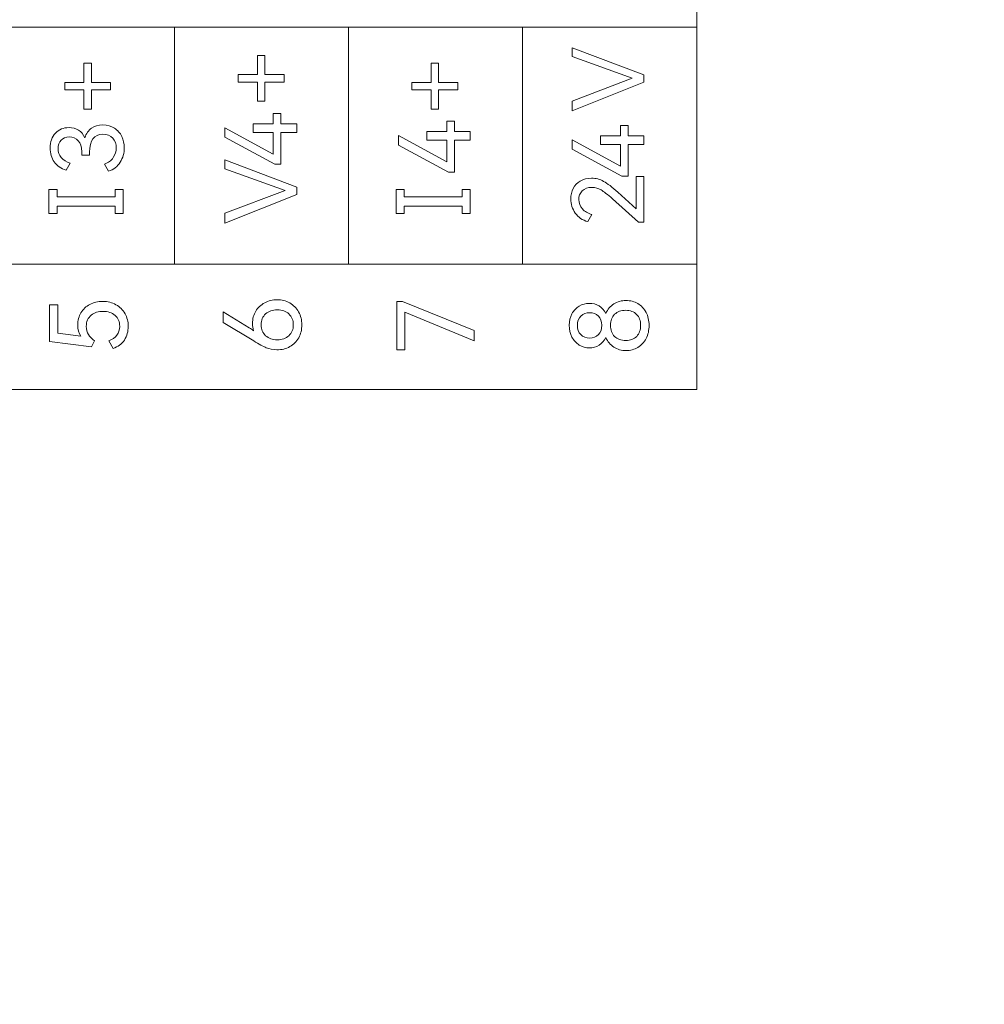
# Model space of a CAD drawing. Header units: millimetres. Extents: x 0 to 427, y 0 to 299.
# Tile 12 of 23: x 144 to 167, y 140 to 163. Entities that reach past the tile are written whole.
import ezdxf

# ---------------------------------------------------------------- set-up
doc = ezdxf.new("R2010")
doc.units = ezdxf.units.MM
doc.header["$LTSCALE"] = 23.1
doc.header["$MEASUREMENT"] = 0
doc.header["$PDSIZE"] = -5
doc.layers.get('0').update_dxf_attribs({"lineweight": 18})
doc.layers.add('IQC尺寸', color=3, linetype='Continuous', lineweight=18)
doc.dimstyles.new('+-0.05', dxfattribs={"dimtxt": 2, "dimasz": 2, "dimexe": 1.25, "dimexo": 0.625, "dimtad": 1, "dimdsep": 46, "dimtxsty": 'Standard', "dimcen": 1.5, "dimdle": 4, "dimadec": 0, "dimazin": 0, "dimtol": 1, "dimtp": 0.05, "dimtm": 0.05, "dimtfac": 1, "dimtmove": 0, "dimatfit": 3, "dimfxl": 1, "dimtolj": 1, "dimarcsym": 0})

# ---------------------------------------------------------------- blocks, each defined once
blk = doc.blocks.new('*D34')
at = {"layer": 'Defpoints', "color": 0}
for p in [(195.088, 174.065), (89.1, 120.365), (195.088, 102.393)]:
    blk.add_point(p, dxfattribs=at)
at = {"layer": 'IQC尺寸', "color": 0, "lineweight": -2}
for p, q in [((195.088, 173.44), (195.088, 101.143)), ((89.1, 119.74), (89.1, 101.143)), ((91.1, 102.393), (193.088, 102.393))]:
    blk.add_line(p, q, dxfattribs=at)
at = {"layer": 'IQC尺寸', "color": 0}
for points in [[(91.1, 102.726), (91.1, 102.059), (89.1, 102.393)], [(193.088, 102.059), (193.088, 102.726), (195.088, 102.393)]]:
    blk.add_solid(points, dxfattribs=at)
at = {"layer": 'IQC尺寸', "color": 0, "insert": (142.094, 104.048), "char_height": 2, "attachment_point": 5}
blk.add_mtext('\\A1;106%%p0.2', dxfattribs=at)

msp = doc.modelspace()

# ---------------------------------------------------------------- linework, layer by layer
at = {"lineweight": 9}
for points in [[(160.26, 162.828), (160.26, 165.759), (123.627, 165.759), (123.627, 162.828), (160.26, 162.828)], [(160.26, 154.359), (160.26, 157.291), (123.627, 157.291), (123.627, 154.359), (160.26, 154.359)]]:
    msp.add_lwpolyline(points, close=True, dxfattribs=at)
for points in [[(160.26, 162.828), (160.26, 162.828), (156.189, 162.828), (156.189, 162.828), (156.189, 162.828), (156.189, 162.828), (152.119, 162.828), (152.119, 162.828), (152.119, 162.828), (152.119, 162.828), (148.049, 162.828), (148.049, 162.828), (148.049, 162.828), (148.049, 162.828), (143.978, 162.828), (143.978, 162.828), (143.978, 162.828), (143.978, 162.828), (139.908, 162.828), (139.908, 162.828), (139.908, 162.828), (139.908, 162.828), (135.838, 162.828), (135.838, 162.828), (135.838, 162.828), (135.838, 162.828), (131.767, 162.828), (131.767, 162.828), (131.767, 162.828), (131.767, 162.828), (127.697, 162.828), (127.697, 162.828), (127.697, 162.828), (127.697, 162.828), (123.627, 162.828), (123.627, 162.828)], [(160.26, 157.284), (160.26, 157.284), (156.189, 157.284), (156.189, 157.284), (156.189, 157.284), (156.189, 157.284), (152.119, 157.284), (152.119, 157.284), (152.119, 157.284), (152.119, 157.284), (148.049, 157.284), (148.049, 157.284), (148.049, 157.284), (148.049, 157.284), (143.978, 157.284), (143.978, 157.284), (143.978, 157.284), (143.978, 157.284), (139.908, 157.284), (139.908, 157.284), (139.908, 157.284), (139.908, 157.284), (135.838, 157.284), (135.838, 157.284), (135.838, 157.284), (135.838, 157.284), (131.767, 157.284), (131.767, 157.284), (131.767, 157.284), (131.767, 157.284), (127.697, 157.284), (127.697, 157.284), (127.697, 157.284), (127.697, 157.284), (123.627, 157.284), (123.627, 157.284)]]:
    msp.add_open_spline(points, degree=3, knots=[0, 0, 0, 0, 0.111111, 0.111111, 0.111111, 0.111111, 0.222222, 0.222222, 0.222222, 0.222222, 0.333333, 0.333333, 0.333333, 0.333333, 0.444444, 0.444444, 0.444444, 0.444444, 0.555556, 0.555556, 0.555556, 0.555556, 0.666667, 0.666667, 0.666667, 0.666667, 0.777778, 0.777778, 0.777778, 0.777778, 0.888889, 0.888889, 0.888889, 0.888889, 1, 1, 1, 1], dxfattribs=at)
for points in [[(148.049, 157.284), (148.049, 157.284), (148.049, 162.828), (148.049, 162.828)], [(152.119, 157.284), (152.119, 157.284), (152.119, 162.828), (152.119, 162.828)], [(156.189, 157.284), (156.189, 157.284), (156.189, 162.828), (156.189, 162.828)], [(160.26, 157.284), (160.26, 157.284), (160.26, 162.828), (160.26, 162.828)]]:
    msp.add_open_spline(points, degree=3, dxfattribs=at)
for points, knots in [([(157.346, 161.1), (157.346, 161.1), (158.752, 161.634), (158.752, 161.634), (158.752, 161.634), (158.752, 161.634), (157.346, 162.143), (157.346, 162.143), (157.346, 162.143), (157.346, 162.143), (157.346, 162.349), (157.346, 162.349), (157.346, 162.349), (157.346, 162.349), (159.025, 161.712), (159.025, 161.712), (159.025, 161.712), (159.025, 161.712), (159.025, 161.54), (159.025, 161.54), (159.025, 161.54), (159.025, 161.54), (157.346, 160.873), (157.346, 160.873), (157.346, 160.873), (157.346, 160.873), (157.346, 161.1), (157.346, 161.1)], [0, 0, 0, 0, 0.142857, 0.142857, 0.142857, 0.142857, 0.285714, 0.285714, 0.285714, 0.285714, 0.428571, 0.428571, 0.428571, 0.428571, 0.571429, 0.571429, 0.571429, 0.571429, 0.714286, 0.714286, 0.714286, 0.714286, 0.857143, 0.857143, 0.857143, 0.857143, 1, 1, 1, 1]), ([(149.543, 161.546), (149.543, 161.546), (149.543, 161.721), (149.543, 161.721), (149.543, 161.721), (149.543, 161.721), (149.993, 161.721), (149.993, 161.721), (149.993, 161.721), (149.993, 161.721), (149.993, 162.17), (149.993, 162.17), (149.993, 162.17), (149.993, 162.17), (150.167, 162.17), (150.167, 162.17), (150.167, 162.17), (150.167, 162.17), (150.167, 161.721), (150.167, 161.721), (150.167, 161.721), (150.167, 161.721), (150.616, 161.721), (150.616, 161.721), (150.616, 161.721), (150.616, 161.721), (150.616, 161.546), (150.616, 161.546), (150.616, 161.546), (150.616, 161.546), (150.167, 161.546), (150.167, 161.546), (150.167, 161.546), (150.167, 161.546), (150.167, 161.097), (150.167, 161.097), (150.167, 161.097), (150.167, 161.097), (149.993, 161.097), (149.993, 161.097), (149.993, 161.097), (149.993, 161.097), (149.993, 161.546), (149.993, 161.546), (149.993, 161.546), (149.993, 161.546), (149.543, 161.546), (149.543, 161.546)], [0, 0, 0, 0, 0.083333, 0.083333, 0.083333, 0.083333, 0.166667, 0.166667, 0.166667, 0.166667, 0.25, 0.25, 0.25, 0.25, 0.333333, 0.333333, 0.333333, 0.333333, 0.416667, 0.416667, 0.416667, 0.416667, 0.5, 0.5, 0.5, 0.5, 0.583333, 0.583333, 0.583333, 0.583333, 0.666667, 0.666667, 0.666667, 0.666667, 0.75, 0.75, 0.75, 0.75, 0.833333, 0.833333, 0.833333, 0.833333, 0.916667, 0.916667, 0.916667, 0.916667, 1, 1, 1, 1]), ([(145.486, 161.365), (145.486, 161.365), (145.486, 161.539), (145.486, 161.539), (145.486, 161.539), (145.486, 161.539), (145.935, 161.539), (145.935, 161.539), (145.935, 161.539), (145.935, 161.539), (145.935, 161.988), (145.935, 161.988), (145.935, 161.988), (145.935, 161.988), (146.109, 161.988), (146.109, 161.988), (146.109, 161.988), (146.109, 161.988), (146.109, 161.539), (146.109, 161.539), (146.109, 161.539), (146.109, 161.539), (146.559, 161.539), (146.559, 161.539), (146.559, 161.539), (146.559, 161.539), (146.559, 161.365), (146.559, 161.365), (146.559, 161.365), (146.559, 161.365), (146.109, 161.365), (146.109, 161.365), (146.109, 161.365), (146.109, 161.365), (146.109, 160.915), (146.109, 160.915), (146.109, 160.915), (146.109, 160.915), (145.935, 160.915), (145.935, 160.915), (145.935, 160.915), (145.935, 160.915), (145.935, 161.365), (145.935, 161.365), (145.935, 161.365), (145.935, 161.365), (145.486, 161.365), (145.486, 161.365)], [0, 0, 0, 0, 0.083333, 0.083333, 0.083333, 0.083333, 0.166667, 0.166667, 0.166667, 0.166667, 0.25, 0.25, 0.25, 0.25, 0.333333, 0.333333, 0.333333, 0.333333, 0.416667, 0.416667, 0.416667, 0.416667, 0.5, 0.5, 0.5, 0.5, 0.583333, 0.583333, 0.583333, 0.583333, 0.666667, 0.666667, 0.666667, 0.666667, 0.75, 0.75, 0.75, 0.75, 0.833333, 0.833333, 0.833333, 0.833333, 0.916667, 0.916667, 0.916667, 0.916667, 1, 1, 1, 1]), ([(153.601, 161.365), (153.601, 161.365), (153.601, 161.539), (153.601, 161.539), (153.601, 161.539), (153.601, 161.539), (154.05, 161.539), (154.05, 161.539), (154.05, 161.539), (154.05, 161.539), (154.05, 161.988), (154.05, 161.988), (154.05, 161.988), (154.05, 161.988), (154.224, 161.988), (154.224, 161.988), (154.224, 161.988), (154.224, 161.988), (154.224, 161.539), (154.224, 161.539), (154.224, 161.539), (154.224, 161.539), (154.674, 161.539), (154.674, 161.539), (154.674, 161.539), (154.674, 161.539), (154.674, 161.365), (154.674, 161.365), (154.674, 161.365), (154.674, 161.365), (154.224, 161.365), (154.224, 161.365), (154.224, 161.365), (154.224, 161.365), (154.224, 160.915), (154.224, 160.915), (154.224, 160.915), (154.224, 160.915), (154.05, 160.915), (154.05, 160.915), (154.05, 160.915), (154.05, 160.915), (154.05, 161.365), (154.05, 161.365), (154.05, 161.365), (154.05, 161.365), (153.601, 161.365), (153.601, 161.365)], [0, 0, 0, 0, 0.083333, 0.083333, 0.083333, 0.083333, 0.166667, 0.166667, 0.166667, 0.166667, 0.25, 0.25, 0.25, 0.25, 0.333333, 0.333333, 0.333333, 0.333333, 0.416667, 0.416667, 0.416667, 0.416667, 0.5, 0.5, 0.5, 0.5, 0.583333, 0.583333, 0.583333, 0.583333, 0.666667, 0.666667, 0.666667, 0.666667, 0.75, 0.75, 0.75, 0.75, 0.833333, 0.833333, 0.833333, 0.833333, 0.916667, 0.916667, 0.916667, 0.916667, 1, 1, 1, 1]), ([(149.892, 160.57), (149.892, 160.57), (150.362, 160.57), (150.362, 160.57), (150.362, 160.57), (150.362, 160.57), (150.362, 160.811), (150.362, 160.811), (150.362, 160.811), (150.362, 160.811), (150.538, 160.811), (150.538, 160.811), (150.538, 160.811), (150.538, 160.811), (150.538, 160.57), (150.538, 160.57), (150.538, 160.57), (150.538, 160.57), (150.91, 160.57), (150.91, 160.57), (150.91, 160.57), (150.91, 160.57), (150.91, 160.366), (150.91, 160.366), (150.91, 160.366), (150.91, 160.366), (150.538, 160.366), (150.538, 160.366), (150.538, 160.366), (150.538, 160.366), (150.538, 159.623), (150.538, 159.623), (150.538, 159.623), (150.538, 159.623), (150.396, 159.623), (150.396, 159.623), (150.396, 159.623), (150.396, 159.623), (149.229, 160.254), (149.229, 160.254), (149.229, 160.254), (149.229, 160.254), (149.229, 160.476), (149.229, 160.476), (149.229, 160.476), (149.229, 160.476), (150.362, 159.862), (150.362, 159.862), (150.362, 159.862), (150.362, 159.862), (150.362, 160.366), (150.362, 160.366), (150.362, 160.366), (150.362, 160.366), (149.892, 160.366), (149.892, 160.366), (149.892, 160.366), (149.892, 160.366), (149.892, 160.57), (149.892, 160.57)], [0, 0, 0, 0, 0.066667, 0.066667, 0.066667, 0.066667, 0.133333, 0.133333, 0.133333, 0.133333, 0.2, 0.2, 0.2, 0.2, 0.266667, 0.266667, 0.266667, 0.266667, 0.333333, 0.333333, 0.333333, 0.333333, 0.4, 0.4, 0.4, 0.4, 0.466667, 0.466667, 0.466667, 0.466667, 0.533333, 0.533333, 0.533333, 0.533333, 0.6, 0.6, 0.6, 0.6, 0.666667, 0.666667, 0.666667, 0.666667, 0.733333, 0.733333, 0.733333, 0.733333, 0.8, 0.8, 0.8, 0.8, 0.866667, 0.866667, 0.866667, 0.866667, 0.933333, 0.933333, 0.933333, 0.933333, 1, 1, 1, 1]), ([(145.956, 160.242), (145.988, 160.343), (146.04, 160.418), (146.112, 160.468), (146.112, 160.468), (146.184, 160.518), (146.272, 160.543), (146.378, 160.543), (146.378, 160.543), (146.482, 160.543), (146.571, 160.518), (146.647, 160.469), (146.647, 160.469), (146.723, 160.42), (146.78, 160.355), (146.819, 160.274), (146.819, 160.274), (146.858, 160.193), (146.878, 160.105), (146.878, 160.008), (146.878, 160.008), (146.878, 159.886), (146.846, 159.773), (146.784, 159.67), (146.784, 159.67), (146.721, 159.567), (146.629, 159.498), (146.508, 159.463), (146.508, 159.463), (146.508, 159.463), (146.414, 159.628), (146.414, 159.628), (146.414, 159.628), (146.506, 159.657), (146.575, 159.707), (146.622, 159.778), (146.622, 159.778), (146.669, 159.849), (146.692, 159.926), (146.692, 160.008), (146.692, 160.008), (146.692, 160.098), (146.664, 160.174), (146.608, 160.234), (146.608, 160.234), (146.552, 160.295), (146.475, 160.325), (146.375, 160.325), (146.375, 160.325), (146.171, 160.325), (146.068, 160.185), (146.068, 159.905), (146.068, 159.905), (146.068, 159.905), (146.068, 159.834), (146.068, 159.834), (146.068, 159.834), (146.068, 159.834), (145.885, 159.836), (145.885, 159.836), (145.885, 159.836), (145.885, 159.836), (145.885, 159.917), (145.885, 159.917), (145.885, 159.917), (145.885, 160.03), (145.857, 160.116), (145.802, 160.175), (145.802, 160.175), (145.747, 160.233), (145.677, 160.263), (145.591, 160.263), (145.591, 160.263), (145.51, 160.263), (145.447, 160.238), (145.401, 160.187), (145.401, 160.187), (145.355, 160.137), (145.332, 160.072), (145.332, 159.992), (145.332, 159.992), (145.332, 159.91), (145.356, 159.84), (145.405, 159.782), (145.405, 159.782), (145.454, 159.725), (145.525, 159.681), (145.616, 159.651), (145.616, 159.651), (145.616, 159.651), (145.522, 159.485), (145.522, 159.485), (145.522, 159.485), (145.399, 159.522), (145.305, 159.587), (145.241, 159.679), (145.241, 159.679), (145.178, 159.772), (145.146, 159.88), (145.146, 160.004), (145.146, 160.004), (145.146, 160.147), (145.187, 160.263), (145.268, 160.35), (145.268, 160.35), (145.349, 160.437), (145.455, 160.481), (145.587, 160.481), (145.587, 160.481), (145.671, 160.481), (145.745, 160.461), (145.809, 160.422), (145.809, 160.422), (145.873, 160.383), (145.922, 160.323), (145.956, 160.242)], [0, 0, 0, 0, 0.034483, 0.034483, 0.034483, 0.034483, 0.068966, 0.068966, 0.068966, 0.068966, 0.103448, 0.103448, 0.103448, 0.103448, 0.137931, 0.137931, 0.137931, 0.137931, 0.172414, 0.172414, 0.172414, 0.172414, 0.206897, 0.206897, 0.206897, 0.206897, 0.241379, 0.241379, 0.241379, 0.241379, 0.275862, 0.275862, 0.275862, 0.275862, 0.310345, 0.310345, 0.310345, 0.310345, 0.344828, 0.344828, 0.344828, 0.344828, 0.37931, 0.37931, 0.37931, 0.37931, 0.413793, 0.413793, 0.413793, 0.413793, 0.448276, 0.448276, 0.448276, 0.448276, 0.482759, 0.482759, 0.482759, 0.482759, 0.517241, 0.517241, 0.517241, 0.517241, 0.551724, 0.551724, 0.551724, 0.551724, 0.586207, 0.586207, 0.586207, 0.586207, 0.62069, 0.62069, 0.62069, 0.62069, 0.655172, 0.655172, 0.655172, 0.655172, 0.689655, 0.689655, 0.689655, 0.689655, 0.724138, 0.724138, 0.724138, 0.724138, 0.758621, 0.758621, 0.758621, 0.758621, 0.793103, 0.793103, 0.793103, 0.793103, 0.827586, 0.827586, 0.827586, 0.827586, 0.862069, 0.862069, 0.862069, 0.862069, 0.896552, 0.896552, 0.896552, 0.896552, 0.931034, 0.931034, 0.931034, 0.931034, 0.965517, 0.965517, 0.965517, 0.965517, 1, 1, 1, 1]), ([(153.949, 160.389), (153.949, 160.389), (154.419, 160.389), (154.419, 160.389), (154.419, 160.389), (154.419, 160.389), (154.419, 160.63), (154.419, 160.63), (154.419, 160.63), (154.419, 160.63), (154.596, 160.63), (154.596, 160.63), (154.596, 160.63), (154.596, 160.63), (154.596, 160.389), (154.596, 160.389), (154.596, 160.389), (154.596, 160.389), (154.967, 160.389), (154.967, 160.389), (154.967, 160.389), (154.967, 160.389), (154.967, 160.185), (154.967, 160.185), (154.967, 160.185), (154.967, 160.185), (154.596, 160.185), (154.596, 160.185), (154.596, 160.185), (154.596, 160.185), (154.596, 159.442), (154.596, 159.442), (154.596, 159.442), (154.596, 159.442), (154.454, 159.442), (154.454, 159.442), (154.454, 159.442), (154.454, 159.442), (153.287, 160.072), (153.287, 160.072), (153.287, 160.072), (153.287, 160.072), (153.287, 160.295), (153.287, 160.295), (153.287, 160.295), (153.287, 160.295), (154.419, 159.68), (154.419, 159.68), (154.419, 159.68), (154.419, 159.68), (154.419, 160.185), (154.419, 160.185), (154.419, 160.185), (154.419, 160.185), (153.949, 160.185), (153.949, 160.185), (153.949, 160.185), (153.949, 160.185), (153.949, 160.389), (153.949, 160.389)], [0, 0, 0, 0, 0.066667, 0.066667, 0.066667, 0.066667, 0.133333, 0.133333, 0.133333, 0.133333, 0.2, 0.2, 0.2, 0.2, 0.266667, 0.266667, 0.266667, 0.266667, 0.333333, 0.333333, 0.333333, 0.333333, 0.4, 0.4, 0.4, 0.4, 0.466667, 0.466667, 0.466667, 0.466667, 0.533333, 0.533333, 0.533333, 0.533333, 0.6, 0.6, 0.6, 0.6, 0.666667, 0.666667, 0.666667, 0.666667, 0.733333, 0.733333, 0.733333, 0.733333, 0.8, 0.8, 0.8, 0.8, 0.866667, 0.866667, 0.866667, 0.866667, 0.933333, 0.933333, 0.933333, 0.933333, 1, 1, 1, 1]), ([(158.007, 160.29), (158.007, 160.29), (158.477, 160.29), (158.477, 160.29), (158.477, 160.29), (158.477, 160.29), (158.477, 160.531), (158.477, 160.531), (158.477, 160.531), (158.477, 160.531), (158.653, 160.531), (158.653, 160.531), (158.653, 160.531), (158.653, 160.531), (158.653, 160.29), (158.653, 160.29), (158.653, 160.29), (158.653, 160.29), (159.025, 160.29), (159.025, 160.29), (159.025, 160.29), (159.025, 160.29), (159.025, 160.086), (159.025, 160.086), (159.025, 160.086), (159.025, 160.086), (158.653, 160.086), (158.653, 160.086), (158.653, 160.086), (158.653, 160.086), (158.653, 159.343), (158.653, 159.343), (158.653, 159.343), (158.653, 159.343), (158.511, 159.343), (158.511, 159.343), (158.511, 159.343), (158.511, 159.343), (157.344, 159.974), (157.344, 159.974), (157.344, 159.974), (157.344, 159.974), (157.344, 160.196), (157.344, 160.196), (157.344, 160.196), (157.344, 160.196), (158.477, 159.582), (158.477, 159.582), (158.477, 159.582), (158.477, 159.582), (158.477, 160.086), (158.477, 160.086), (158.477, 160.086), (158.477, 160.086), (158.007, 160.086), (158.007, 160.086), (158.007, 160.086), (158.007, 160.086), (158.007, 160.29), (158.007, 160.29)], [0, 0, 0, 0, 0.066667, 0.066667, 0.066667, 0.066667, 0.133333, 0.133333, 0.133333, 0.133333, 0.2, 0.2, 0.2, 0.2, 0.266667, 0.266667, 0.266667, 0.266667, 0.333333, 0.333333, 0.333333, 0.333333, 0.4, 0.4, 0.4, 0.4, 0.466667, 0.466667, 0.466667, 0.466667, 0.533333, 0.533333, 0.533333, 0.533333, 0.6, 0.6, 0.6, 0.6, 0.666667, 0.666667, 0.666667, 0.666667, 0.733333, 0.733333, 0.733333, 0.733333, 0.8, 0.8, 0.8, 0.8, 0.866667, 0.866667, 0.866667, 0.866667, 0.933333, 0.933333, 0.933333, 0.933333, 1, 1, 1, 1]), ([(149.231, 158.477), (149.231, 158.477), (150.637, 159.011), (150.637, 159.011), (150.637, 159.011), (150.637, 159.011), (149.231, 159.52), (149.231, 159.52), (149.231, 159.52), (149.231, 159.52), (149.231, 159.727), (149.231, 159.727), (149.231, 159.727), (149.231, 159.727), (150.91, 159.089), (150.91, 159.089), (150.91, 159.089), (150.91, 159.089), (150.91, 158.917), (150.91, 158.917), (150.91, 158.917), (150.91, 158.917), (149.231, 158.25), (149.231, 158.25), (149.231, 158.25), (149.231, 158.25), (149.231, 158.477), (149.231, 158.477)], [0, 0, 0, 0, 0.142857, 0.142857, 0.142857, 0.142857, 0.285714, 0.285714, 0.285714, 0.285714, 0.428571, 0.428571, 0.428571, 0.428571, 0.571429, 0.571429, 0.571429, 0.571429, 0.714286, 0.714286, 0.714286, 0.714286, 0.857143, 0.857143, 0.857143, 0.857143, 1, 1, 1, 1]), ([(158.844, 158.582), (158.844, 158.582), (158.844, 159.341), (158.844, 159.341), (158.844, 159.341), (158.844, 159.341), (159.025, 159.341), (159.025, 159.341), (159.025, 159.341), (159.025, 159.341), (159.025, 158.27), (159.025, 158.27), (159.025, 158.27), (159.025, 158.27), (158.894, 158.27), (158.894, 158.27), (158.894, 158.27), (158.894, 158.27), (158.289, 158.814), (158.289, 158.814), (158.289, 158.814), (158.176, 158.916), (158.087, 158.987), (158.022, 159.025), (158.022, 159.025), (157.957, 159.063), (157.886, 159.082), (157.81, 159.082), (157.81, 159.082), (157.712, 159.082), (157.636, 159.055), (157.582, 159.002), (157.582, 159.002), (157.529, 158.948), (157.502, 158.881), (157.502, 158.8), (157.502, 158.8), (157.502, 158.718), (157.53, 158.645), (157.586, 158.582), (157.586, 158.582), (157.642, 158.52), (157.715, 158.474), (157.807, 158.447), (157.807, 158.447), (157.807, 158.447), (157.713, 158.282), (157.713, 158.282), (157.713, 158.282), (157.588, 158.316), (157.49, 158.382), (157.421, 158.481), (157.421, 158.481), (157.351, 158.581), (157.316, 158.692), (157.316, 158.814), (157.316, 158.814), (157.316, 158.903), (157.335, 158.984), (157.373, 159.057), (157.373, 159.057), (157.41, 159.13), (157.465, 159.189), (157.538, 159.232), (157.538, 159.232), (157.61, 159.276), (157.698, 159.298), (157.8, 159.298), (157.8, 159.298), (157.9, 159.298), (157.994, 159.273), (158.082, 159.224), (158.082, 159.224), (158.171, 159.175), (158.283, 159.09), (158.417, 158.968), (158.417, 158.968), (158.417, 158.968), (158.844, 158.582), (158.844, 158.582)], [0, 0, 0, 0, 0.05, 0.05, 0.05, 0.05, 0.1, 0.1, 0.1, 0.1, 0.15, 0.15, 0.15, 0.15, 0.2, 0.2, 0.2, 0.2, 0.25, 0.25, 0.25, 0.25, 0.3, 0.3, 0.3, 0.3, 0.35, 0.35, 0.35, 0.35, 0.4, 0.4, 0.4, 0.4, 0.45, 0.45, 0.45, 0.45, 0.5, 0.5, 0.5, 0.5, 0.55, 0.55, 0.55, 0.55, 0.6, 0.6, 0.6, 0.6, 0.65, 0.65, 0.65, 0.65, 0.7, 0.7, 0.7, 0.7, 0.75, 0.75, 0.75, 0.75, 0.8, 0.8, 0.8, 0.8, 0.85, 0.85, 0.85, 0.85, 0.9, 0.9, 0.9, 0.9, 0.95, 0.95, 0.95, 0.95, 1, 1, 1, 1]), ([(145.307, 159.03), (145.307, 159.03), (145.307, 158.864), (145.307, 158.864), (145.307, 158.864), (145.307, 158.864), (146.663, 158.864), (146.663, 158.864), (146.663, 158.864), (146.663, 158.864), (146.663, 159.03), (146.663, 159.03), (146.663, 159.03), (146.663, 159.03), (146.852, 159.03), (146.852, 159.03), (146.852, 159.03), (146.852, 159.03), (146.852, 158.473), (146.852, 158.473), (146.852, 158.473), (146.852, 158.473), (146.663, 158.473), (146.663, 158.473), (146.663, 158.473), (146.663, 158.473), (146.663, 158.64), (146.663, 158.64), (146.663, 158.64), (146.663, 158.64), (145.307, 158.64), (145.307, 158.64), (145.307, 158.64), (145.307, 158.64), (145.307, 158.473), (145.307, 158.473), (145.307, 158.473), (145.307, 158.473), (145.118, 158.473), (145.118, 158.473), (145.118, 158.473), (145.118, 158.473), (145.118, 159.03), (145.118, 159.03), (145.118, 159.03), (145.118, 159.03), (145.307, 159.03), (145.307, 159.03)], [0, 0, 0, 0, 0.083333, 0.083333, 0.083333, 0.083333, 0.166667, 0.166667, 0.166667, 0.166667, 0.25, 0.25, 0.25, 0.25, 0.333333, 0.333333, 0.333333, 0.333333, 0.416667, 0.416667, 0.416667, 0.416667, 0.5, 0.5, 0.5, 0.5, 0.583333, 0.583333, 0.583333, 0.583333, 0.666667, 0.666667, 0.666667, 0.666667, 0.75, 0.75, 0.75, 0.75, 0.833333, 0.833333, 0.833333, 0.833333, 0.916667, 0.916667, 0.916667, 0.916667, 1, 1, 1, 1]), ([(153.422, 159.03), (153.422, 159.03), (153.422, 158.864), (153.422, 158.864), (153.422, 158.864), (153.422, 158.864), (154.778, 158.864), (154.778, 158.864), (154.778, 158.864), (154.778, 158.864), (154.778, 159.03), (154.778, 159.03), (154.778, 159.03), (154.778, 159.03), (154.967, 159.03), (154.967, 159.03), (154.967, 159.03), (154.967, 159.03), (154.967, 158.473), (154.967, 158.473), (154.967, 158.473), (154.967, 158.473), (154.778, 158.473), (154.778, 158.473), (154.778, 158.473), (154.778, 158.473), (154.778, 158.64), (154.778, 158.64), (154.778, 158.64), (154.778, 158.64), (153.422, 158.64), (153.422, 158.64), (153.422, 158.64), (153.422, 158.64), (153.422, 158.473), (153.422, 158.473), (153.422, 158.473), (153.422, 158.473), (153.233, 158.473), (153.233, 158.473), (153.233, 158.473), (153.233, 158.473), (153.233, 159.03), (153.233, 159.03), (153.233, 159.03), (153.233, 159.03), (153.422, 159.03), (153.422, 159.03)], [0, 0, 0, 0, 0.083333, 0.083333, 0.083333, 0.083333, 0.166667, 0.166667, 0.166667, 0.166667, 0.25, 0.25, 0.25, 0.25, 0.333333, 0.333333, 0.333333, 0.333333, 0.416667, 0.416667, 0.416667, 0.416667, 0.5, 0.5, 0.5, 0.5, 0.583333, 0.583333, 0.583333, 0.583333, 0.666667, 0.666667, 0.666667, 0.666667, 0.75, 0.75, 0.75, 0.75, 0.833333, 0.833333, 0.833333, 0.833333, 0.916667, 0.916667, 0.916667, 0.916667, 1, 1, 1, 1]), ([(145.791, 155.866), (145.791, 155.973), (145.816, 156.068), (145.866, 156.152), (145.866, 156.152), (145.916, 156.236), (145.986, 156.301), (146.074, 156.348), (146.074, 156.348), (146.162, 156.394), (146.262, 156.417), (146.374, 156.417), (146.374, 156.417), (146.491, 156.417), (146.594, 156.391), (146.685, 156.34), (146.685, 156.34), (146.775, 156.289), (146.846, 156.219), (146.896, 156.13), (146.896, 156.13), (146.946, 156.041), (146.971, 155.943), (146.971, 155.834), (146.971, 155.834), (146.971, 155.714), (146.941, 155.607), (146.881, 155.514), (146.881, 155.514), (146.821, 155.421), (146.733, 155.356), (146.618, 155.32), (146.618, 155.32), (146.618, 155.32), (146.517, 155.498), (146.517, 155.498), (146.517, 155.498), (146.601, 155.528), (146.664, 155.571), (146.707, 155.628), (146.707, 155.628), (146.75, 155.684), (146.771, 155.753), (146.771, 155.834), (146.771, 155.834), (146.771, 155.943), (146.735, 156.028), (146.663, 156.091), (146.663, 156.091), (146.59, 156.153), (146.497, 156.185), (146.384, 156.185), (146.384, 156.185), (146.273, 156.185), (146.18, 156.154), (146.105, 156.094), (146.105, 156.094), (146.029, 156.034), (145.991, 155.947), (145.991, 155.834), (145.991, 155.834), (145.991, 155.691), (146.056, 155.579), (146.186, 155.498), (146.186, 155.498), (146.186, 155.498), (146.114, 155.357), (146.114, 155.357), (146.114, 155.357), (146.114, 155.357), (145.132, 155.481), (145.132, 155.481), (145.132, 155.481), (145.132, 155.481), (145.132, 156.335), (145.132, 156.335), (145.132, 156.335), (145.132, 156.335), (145.324, 156.335), (145.324, 156.335), (145.324, 156.335), (145.324, 156.335), (145.324, 155.673), (145.324, 155.673), (145.324, 155.673), (145.324, 155.673), (145.86, 155.602), (145.86, 155.602), (145.86, 155.602), (145.814, 155.674), (145.791, 155.762), (145.791, 155.866)], [0, 0, 0, 0, 0.043478, 0.043478, 0.043478, 0.043478, 0.086957, 0.086957, 0.086957, 0.086957, 0.130435, 0.130435, 0.130435, 0.130435, 0.173913, 0.173913, 0.173913, 0.173913, 0.217391, 0.217391, 0.217391, 0.217391, 0.26087, 0.26087, 0.26087, 0.26087, 0.304348, 0.304348, 0.304348, 0.304348, 0.347826, 0.347826, 0.347826, 0.347826, 0.391304, 0.391304, 0.391304, 0.391304, 0.434783, 0.434783, 0.434783, 0.434783, 0.478261, 0.478261, 0.478261, 0.478261, 0.521739, 0.521739, 0.521739, 0.521739, 0.565217, 0.565217, 0.565217, 0.565217, 0.608696, 0.608696, 0.608696, 0.608696, 0.652174, 0.652174, 0.652174, 0.652174, 0.695652, 0.695652, 0.695652, 0.695652, 0.73913, 0.73913, 0.73913, 0.73913, 0.782609, 0.782609, 0.782609, 0.782609, 0.826087, 0.826087, 0.826087, 0.826087, 0.869565, 0.869565, 0.869565, 0.869565, 0.913043, 0.913043, 0.913043, 0.913043, 0.956522, 0.956522, 0.956522, 0.956522, 1, 1, 1, 1]), ([(149.876, 155.903), (149.876, 156.01), (149.901, 156.106), (149.952, 156.189), (149.952, 156.189), (150.003, 156.273), (150.073, 156.339), (150.16, 156.386), (150.16, 156.386), (150.247, 156.433), (150.343, 156.456), (150.449, 156.456), (150.449, 156.456), (150.557, 156.456), (150.656, 156.431), (150.745, 156.381), (150.745, 156.381), (150.834, 156.331), (150.904, 156.261), (150.954, 156.171), (150.954, 156.171), (151.004, 156.081), (151.029, 155.981), (151.029, 155.871), (151.029, 155.871), (151.029, 155.757), (151.004, 155.656), (150.955, 155.567), (150.955, 155.567), (150.906, 155.478), (150.837, 155.409), (150.748, 155.36), (150.748, 155.36), (150.659, 155.31), (150.557, 155.286), (150.444, 155.286), (150.444, 155.286), (150.355, 155.286), (150.273, 155.302), (150.198, 155.334), (150.198, 155.334), (150.123, 155.366), (150.025, 155.419), (149.903, 155.493), (149.903, 155.493), (149.903, 155.493), (149.192, 155.925), (149.192, 155.925), (149.192, 155.925), (149.192, 155.925), (149.192, 156.175), (149.192, 156.175), (149.192, 156.175), (149.192, 156.175), (149.799, 155.802), (149.799, 155.802), (149.799, 155.802), (149.836, 155.779), (149.869, 155.756), (149.901, 155.733), (149.901, 155.733), (149.884, 155.784), (149.876, 155.84), (149.876, 155.903)], [0, 0, 0, 0, 0.0625, 0.0625, 0.0625, 0.0625, 0.125, 0.125, 0.125, 0.125, 0.1875, 0.1875, 0.1875, 0.1875, 0.25, 0.25, 0.25, 0.25, 0.3125, 0.3125, 0.3125, 0.3125, 0.375, 0.375, 0.375, 0.375, 0.4375, 0.4375, 0.4375, 0.4375, 0.5, 0.5, 0.5, 0.5, 0.5625, 0.5625, 0.5625, 0.5625, 0.625, 0.625, 0.625, 0.625, 0.6875, 0.6875, 0.6875, 0.6875, 0.75, 0.75, 0.75, 0.75, 0.8125, 0.8125, 0.8125, 0.8125, 0.875, 0.875, 0.875, 0.875, 0.9375, 0.9375, 0.9375, 0.9375, 1, 1, 1, 1]), ([(153.44, 156.165), (153.44, 156.165), (153.44, 155.288), (153.44, 155.288), (153.44, 155.288), (153.44, 155.288), (153.25, 155.288), (153.25, 155.288), (153.25, 155.288), (153.25, 155.288), (153.25, 156.414), (153.25, 156.414), (153.25, 156.414), (153.25, 156.414), (153.385, 156.414), (153.385, 156.414), (153.385, 156.414), (153.385, 156.414), (155.06, 155.738), (155.06, 155.738), (155.06, 155.738), (155.06, 155.738), (155.06, 155.496), (155.06, 155.496), (155.06, 155.496), (155.06, 155.496), (153.44, 156.165), (153.44, 156.165)], [0, 0, 0, 0, 0.142857, 0.142857, 0.142857, 0.142857, 0.285714, 0.285714, 0.285714, 0.285714, 0.428571, 0.428571, 0.428571, 0.428571, 0.571429, 0.571429, 0.571429, 0.571429, 0.714286, 0.714286, 0.714286, 0.714286, 0.857143, 0.857143, 0.857143, 0.857143, 1, 1, 1, 1]), ([(158.135, 156.138), (158.178, 156.231), (158.24, 156.305), (158.322, 156.359), (158.322, 156.359), (158.405, 156.412), (158.499, 156.439), (158.606, 156.439), (158.606, 156.439), (158.708, 156.439), (158.8, 156.415), (158.882, 156.366), (158.882, 156.366), (158.963, 156.317), (159.027, 156.249), (159.074, 156.161), (159.074, 156.161), (159.121, 156.073), (159.145, 155.972), (159.145, 155.859), (159.145, 155.859), (159.145, 155.742), (159.122, 155.639), (159.076, 155.55), (159.076, 155.55), (159.029, 155.461), (158.965, 155.392), (158.883, 155.342), (158.883, 155.342), (158.801, 155.293), (158.708, 155.268), (158.606, 155.268), (158.606, 155.268), (158.499, 155.268), (158.405, 155.295), (158.322, 155.349), (158.322, 155.349), (158.24, 155.402), (158.178, 155.477), (158.135, 155.572), (158.135, 155.572), (158.095, 155.496), (158.042, 155.437), (157.975, 155.394), (157.975, 155.394), (157.909, 155.352), (157.833, 155.33), (157.75, 155.33), (157.75, 155.33), (157.664, 155.33), (157.585, 155.352), (157.512, 155.397), (157.512, 155.397), (157.44, 155.441), (157.383, 155.504), (157.341, 155.584), (157.341, 155.584), (157.299, 155.665), (157.278, 155.756), (157.278, 155.859), (157.278, 155.859), (157.278, 155.959), (157.299, 156.048), (157.341, 156.126), (157.341, 156.126), (157.383, 156.205), (157.44, 156.265), (157.511, 156.308), (157.511, 156.308), (157.583, 156.351), (157.662, 156.372), (157.75, 156.372), (157.75, 156.372), (157.833, 156.372), (157.909, 156.352), (157.975, 156.31), (157.975, 156.31), (158.042, 156.269), (158.095, 156.212), (158.135, 156.138)], [0, 0, 0, 0, 0.05, 0.05, 0.05, 0.05, 0.1, 0.1, 0.1, 0.1, 0.15, 0.15, 0.15, 0.15, 0.2, 0.2, 0.2, 0.2, 0.25, 0.25, 0.25, 0.25, 0.3, 0.3, 0.3, 0.3, 0.35, 0.35, 0.35, 0.35, 0.4, 0.4, 0.4, 0.4, 0.45, 0.45, 0.45, 0.45, 0.5, 0.5, 0.5, 0.5, 0.55, 0.55, 0.55, 0.55, 0.6, 0.6, 0.6, 0.6, 0.65, 0.65, 0.65, 0.65, 0.7, 0.7, 0.7, 0.7, 0.75, 0.75, 0.75, 0.75, 0.8, 0.8, 0.8, 0.8, 0.85, 0.85, 0.85, 0.85, 0.9, 0.9, 0.9, 0.9, 0.95, 0.95, 0.95, 0.95, 1, 1, 1, 1]), ([(150.829, 155.871), (150.829, 155.976), (150.795, 156.061), (150.725, 156.124), (150.725, 156.124), (150.656, 156.187), (150.567, 156.219), (150.456, 156.219), (150.456, 156.219), (150.344, 156.219), (150.253, 156.188), (150.183, 156.125), (150.183, 156.125), (150.113, 156.063), (150.078, 155.978), (150.078, 155.871), (150.078, 155.871), (150.078, 155.764), (150.113, 155.679), (150.183, 155.615), (150.183, 155.615), (150.253, 155.552), (150.344, 155.52), (150.456, 155.52), (150.456, 155.52), (150.568, 155.52), (150.658, 155.552), (150.727, 155.615), (150.727, 155.615), (150.795, 155.679), (150.829, 155.764), (150.829, 155.871)], [0, 0, 0, 0, 0.125, 0.125, 0.125, 0.125, 0.25, 0.25, 0.25, 0.25, 0.375, 0.375, 0.375, 0.375, 0.5, 0.5, 0.5, 0.5, 0.625, 0.625, 0.625, 0.625, 0.75, 0.75, 0.75, 0.75, 0.875, 0.875, 0.875, 0.875, 1, 1, 1, 1]), ([(157.47, 155.859), (157.47, 155.766), (157.497, 155.694), (157.549, 155.64), (157.549, 155.64), (157.602, 155.587), (157.671, 155.56), (157.757, 155.56), (157.757, 155.56), (157.841, 155.56), (157.909, 155.587), (157.962, 155.64), (157.962, 155.64), (158.015, 155.694), (158.041, 155.766), (158.041, 155.859), (158.041, 155.859), (158.041, 155.949), (158.014, 156.021), (157.961, 156.073), (157.961, 156.073), (157.907, 156.126), (157.839, 156.152), (157.757, 156.152), (157.757, 156.152), (157.673, 156.152), (157.604, 156.126), (157.551, 156.073), (157.551, 156.073), (157.497, 156.021), (157.47, 155.949), (157.47, 155.859)], [0, 0, 0, 0, 0.125, 0.125, 0.125, 0.125, 0.25, 0.25, 0.25, 0.25, 0.375, 0.375, 0.375, 0.375, 0.5, 0.5, 0.5, 0.5, 0.625, 0.625, 0.625, 0.625, 0.75, 0.75, 0.75, 0.75, 0.875, 0.875, 0.875, 0.875, 1, 1, 1, 1]), ([(158.947, 155.859), (158.947, 155.964), (158.916, 156.049), (158.853, 156.113), (158.853, 156.113), (158.791, 156.177), (158.706, 156.209), (158.599, 156.209), (158.599, 156.209), (158.49, 156.209), (158.404, 156.178), (158.34, 156.115), (158.34, 156.115), (158.275, 156.053), (158.243, 155.967), (158.243, 155.859), (158.243, 155.859), (158.243, 155.748), (158.275, 155.661), (158.34, 155.598), (158.34, 155.598), (158.404, 155.535), (158.49, 155.503), (158.599, 155.503), (158.599, 155.503), (158.708, 155.503), (158.793, 155.535), (158.855, 155.599), (158.855, 155.599), (158.916, 155.663), (158.947, 155.75), (158.947, 155.859)], [0, 0, 0, 0, 0.125, 0.125, 0.125, 0.125, 0.25, 0.25, 0.25, 0.25, 0.375, 0.375, 0.375, 0.375, 0.5, 0.5, 0.5, 0.5, 0.625, 0.625, 0.625, 0.625, 0.75, 0.75, 0.75, 0.75, 0.875, 0.875, 0.875, 0.875, 1, 1, 1, 1])]:
    msp.add_open_spline(points, degree=3, knots=knots)

# ---------------------------------------------------------------- dimensions: what is measured, and where the dimension line sits
at = {"layer": 'IQC尺寸'}
dim = msp.add_linear_dim(base=(195.088, 102.393), p1=(89.1, 120.365), p2=(195.088, 174.065), text='<>%%p0.2', dimstyle='+-0.05', override={"dimgap": 0.625, "dimtad": 1, "dimjust": 0, "dimdec": 1, "dimlfac": 1, "dimpost": '<>', "dimse1": 0, "dimse2": 0, "dimsd1": 0, "dimsd2": 0, "dimtol": 0, "dimlim": 0, "dimtofl": 1, "dimtvp": 0.1, "dimarcsym": 1}, dxfattribs=at)
dim.commit()
dim.dimension.update_dxf_attribs({"geometry": '*D34', "text_midpoint": (142.094, 104.048)})

doc.saveas('drawing.dxf')
